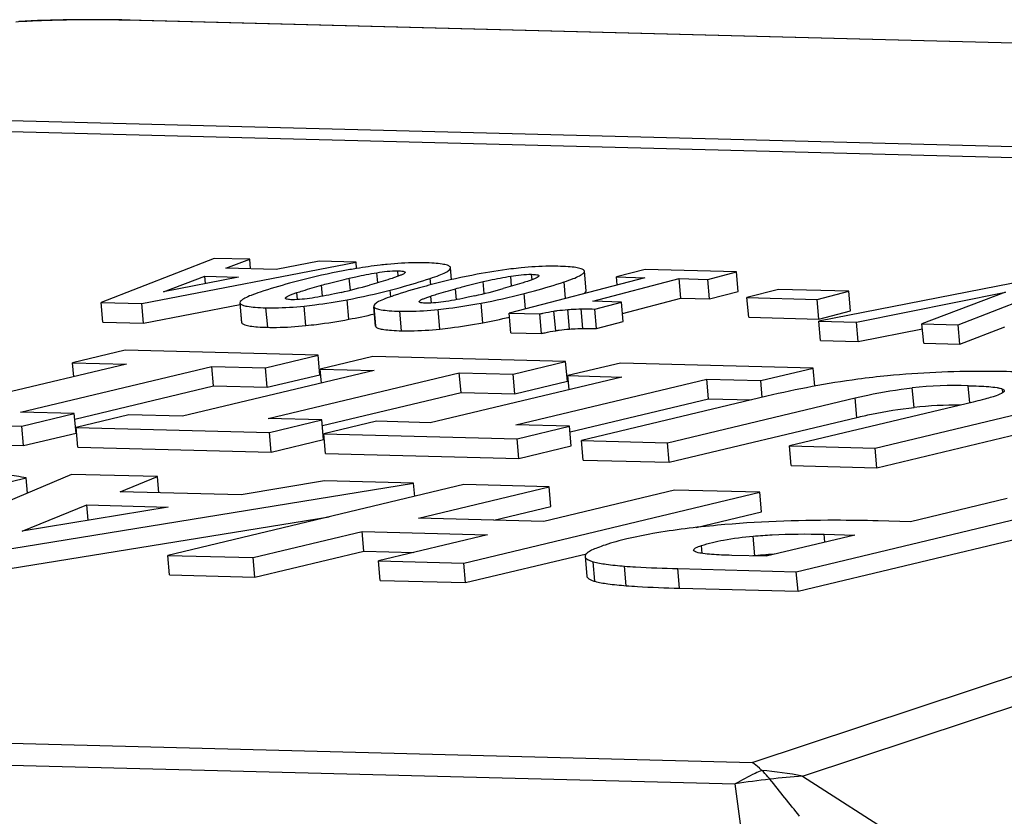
# Model space of a CAD drawing. Header units: millimetres. Extents: x 0 to 420, y 0 to 297.
# Tile 25 of 74: x 198.59 to 202.3, y 70.82 to 73.83. Entities that reach past the tile are written whole.
import ezdxf

# ---------------------------------------------------------------- set-up
doc = ezdxf.new("R2010")
doc.units = ezdxf.units.MM
doc.header["$LTSCALE"] = 23.1
doc.layers.add('COMPONENTS', color=7, linetype='CONTINUOUS')

msp = doc.modelspace()

# ---------------------------------------------------------------- linework, layer by layer
at = {"layer": 'COMPONENTS', "color": 7, "linetype": 'CONTINUOUS'}
for p, q in [((198.63265, 73.8208), (198.60908, 73.81973)), ((198.65646, 73.82174), (198.63265, 73.8208)), ((198.68043, 73.82254), (198.65646, 73.82174)), ((198.70454, 73.82324), (198.68043, 73.82254)), ((198.72884, 73.82383), (198.70454, 73.82324)), ((198.75331, 73.82432), (198.72884, 73.82383)), ((198.77801, 73.82471), (198.75331, 73.82432)), ((198.80287, 73.82502), (198.77801, 73.82471)), ((198.82779, 73.82523), (198.80287, 73.82502)), ((198.85266, 73.82534), (198.82779, 73.82523)), ((198.87741, 73.82536), (198.85266, 73.82534)), ((198.90197, 73.82528), (198.87741, 73.82536)), ((198.9263, 73.82511), (198.90197, 73.82528)), ((198.95036, 73.82483), (198.9263, 73.82511)), ((198.97409, 73.82445), (198.95036, 73.82483)), ((198.99745, 73.82396), (198.97409, 73.82445)), ((214.76567, 73.4154), (198.99745, 73.82396)), ((199.32171, 72.92567), (198.89579, 72.75917)), ((199.04968, 72.75518), (199.85687, 72.9118)), ((199.45619, 72.92218), (199.32171, 72.92567)), ((199.36637, 72.88827), (199.45619, 72.92218)), ((199.45933, 72.88586), (199.45619, 72.92218)), ((199.71754, 72.91541), (199.55562, 72.88336)), ((199.85687, 72.9118), (199.71754, 72.91541)), ((199.85898, 72.88741), (199.85687, 72.9118)), ((199.55562, 72.88336), (199.36637, 72.88827)), ((200.21234, 72.89225), (200.21153, 72.89337)), ((200.21694, 72.84543), (200.2131, 72.88994)), ((200.71699, 72.87918), (200.71619, 72.8803)), ((200.72412, 72.80315), (200.71776, 72.87686)), ((200.9466, 72.88357), (200.83891, 72.85536)), ((201.29113, 72.87465), (200.9466, 72.88357)), ((201.18343, 72.84644), (201.29113, 72.87465)), ((201.29749, 72.80093), (201.29113, 72.87465)), ((199.1305, 72.79923), (199.28684, 72.85849)), ((199.4137, 72.8552), (199.1305, 72.79923)), ((199.28924, 72.8306), (199.28684, 72.85849)), ((199.28684, 72.85849), (199.4137, 72.8552)), ((200.94531, 72.8526), (200.43442, 72.71883)), ((200.74917, 72.76385), (201.07495, 72.84925)), ((200.84149, 72.82542), (200.83891, 72.85536)), ((200.83891, 72.85536), (200.94531, 72.8526)), ((201.08131, 72.77553), (201.07495, 72.84925)), ((201.07495, 72.84925), (201.18343, 72.84644)), ((201.18979, 72.77272), (201.18343, 72.84644)), ((202.40616, 72.84576), (201.60105, 72.68908)), ((202.12651, 72.67547), (202.5552, 72.8419)), ((201.18979, 72.77272), (201.29749, 72.80093)), ((201.4497, 72.80877), (201.33057, 72.77752)), ((201.71416, 72.80192), (201.4497, 72.80877)), ((201.59503, 72.77067), (201.71416, 72.80192)), ((201.72052, 72.72821), (201.71416, 72.80192)), ((201.74351, 72.68539), (202.30467, 72.79771)), ((202.30467, 72.79771), (201.99029, 72.67899)), ((198.90215, 72.68545), (198.89579, 72.75917)), ((198.89579, 72.75917), (199.04968, 72.75518)), ((199.05604, 72.68146), (199.04968, 72.75518)), ((199.05604, 72.68146), (199.41958, 72.752)), ((199.41906, 72.75808), (199.41941, 72.75657)), ((199.41919, 72.75655), (199.42542, 72.68437)), ((200.85766, 72.76104), (200.74917, 72.76385)), ((200.75703, 72.73467), (200.85766, 72.76104)), ((200.86402, 72.68732), (200.85766, 72.76104)), ((200.86138, 72.71788), (201.08131, 72.77553)), ((201.08131, 72.77553), (201.18979, 72.77272)), ((201.33693, 72.70381), (201.33057, 72.77752)), ((201.33057, 72.77752), (201.59503, 72.77067)), ((201.60139, 72.69695), (201.59503, 72.77067)), ((199.92372, 72.74501), (199.92407, 72.74349)), ((199.92385, 72.74348), (199.93008, 72.67129)), ((200.44078, 72.64511), (200.43442, 72.71883)), ((200.43442, 72.71883), (200.54915, 72.71585)), ((200.55551, 72.64214), (200.54915, 72.71585)), ((200.76339, 72.66096), (200.75703, 72.73467)), ((201.60139, 72.69695), (201.72052, 72.72821)), ((198.90215, 72.68545), (199.05604, 72.68146)), ((199.42542, 72.68437), (199.42577, 72.68285)), ((200.76339, 72.66096), (200.86402, 72.68732)), ((201.33693, 72.70381), (201.60139, 72.69695)), ((201.60741, 72.61536), (201.60105, 72.68908)), ((201.60105, 72.68908), (201.74351, 72.68539)), ((201.74987, 72.61167), (201.74351, 72.68539)), ((201.99665, 72.60528), (201.99029, 72.67899)), ((201.99029, 72.67899), (202.12651, 72.67547)), ((199.93008, 72.67129), (199.93043, 72.66978)), ((200.44078, 72.64511), (200.55551, 72.64214)), ((201.74987, 72.61167), (201.99192, 72.66012)), ((202.13287, 72.60175), (202.12651, 72.67547)), ((202.13287, 72.60175), (202.30246, 72.66759)), ((201.60741, 72.61536), (201.74987, 72.61167)), ((201.99665, 72.60528), (202.13287, 72.60175)), ((198.98618, 72.57929), (198.78818, 72.53195)), ((199.71346, 72.56044), (198.98618, 72.57929)), ((198.79272, 72.47933), (198.78818, 72.53195)), ((198.78818, 72.53195), (198.99108, 72.5267)), ((199.51546, 72.51311), (199.71346, 72.56044)), ((199.71982, 72.48673), (199.71346, 72.56044)), ((199.9197, 72.5551), (199.72171, 72.50777)), ((200.64699, 72.53626), (199.9197, 72.5551)), ((200.44899, 72.48893), (200.64699, 72.53626)), ((200.65335, 72.46254), (200.64699, 72.53626)), ((200.85323, 72.53091), (200.65524, 72.48358)), ((201.58052, 72.51207), (200.85323, 72.53091)), ((198.99108, 72.5267), (198.26955, 72.35442)), ((198.59186, 72.34607), (199.31256, 72.51837)), ((199.92461, 72.50251), (199.20308, 72.33023)), ((199.31892, 72.44465), (199.31256, 72.51837)), ((199.31256, 72.51837), (199.51546, 72.51311)), ((199.52182, 72.43939), (199.51546, 72.51311)), ((199.52539, 72.32188), (200.24609, 72.49418)), ((199.72625, 72.45515), (199.72171, 72.50777)), ((199.72171, 72.50777), (199.92461, 72.50251)), ((200.25245, 72.42047), (200.24609, 72.49418)), ((200.24609, 72.49418), (200.44899, 72.48893)), ((201.38252, 72.46474), (201.58052, 72.51207)), ((201.58638, 72.44411), (201.58052, 72.51207)), ((199.52182, 72.43939), (199.71982, 72.48673)), ((200.85814, 72.47833), (200.13661, 72.30605)), ((200.45535, 72.41521), (200.44899, 72.48893)), ((200.45535, 72.41521), (200.65335, 72.46254)), ((200.45892, 72.2977), (201.17961, 72.47)), ((200.65978, 72.43096), (200.65524, 72.48358)), ((200.65524, 72.48358), (200.85814, 72.47833)), ((201.18598, 72.39628), (201.17961, 72.47)), ((201.17961, 72.47), (201.38252, 72.46474)), ((201.38796, 72.40167), (201.38252, 72.46474)), ((198.79658, 72.31977), (199.31892, 72.44465)), ((199.31892, 72.44465), (199.52182, 72.43939)), ((199.73011, 72.29559), (200.25245, 72.42047)), ((200.25245, 72.42047), (200.45535, 72.41521)), ((200.66364, 72.2714), (201.18598, 72.39628)), ((201.40495, 72.40573), (200.70681, 72.23881)), ((201.03079, 72.23042), (201.73812, 72.39949)), ((201.18598, 72.39628), (201.34787, 72.39209)), ((202.18372, 72.38397), (201.49087, 72.2185)), ((198.79477, 72.34081), (198.59186, 72.34607)), ((201.81402, 72.21013), (202.50631, 72.37541)), ((197.86865, 72.31234), (198.59677, 72.29348)), ((198.59677, 72.29348), (198.79477, 72.34081)), ((198.80113, 72.26709), (198.79477, 72.34081)), ((199.00017, 72.33549), (198.80218, 72.28816)), ((199.20308, 72.33023), (199.00017, 72.33549)), ((199.72829, 72.31663), (199.52539, 72.32188)), ((199.5303, 72.26929), (199.72829, 72.31663)), ((199.73465, 72.24291), (199.72829, 72.31663)), ((199.9337, 72.3113), (199.73571, 72.26397)), ((200.13661, 72.30605), (199.9337, 72.3113)), ((201.03715, 72.1567), (201.74448, 72.32577)), ((198.60313, 72.21976), (198.59677, 72.29348)), ((198.80854, 72.21444), (198.80218, 72.28816)), ((198.80218, 72.28816), (199.5303, 72.26929)), ((199.53666, 72.19558), (199.5303, 72.26929)), ((200.66182, 72.29244), (200.45892, 72.2977)), ((200.46382, 72.24511), (200.66182, 72.29244)), ((200.66818, 72.21872), (200.66182, 72.29244)), ((201.82038, 72.13641), (202.51267, 72.3017)), ((197.87501, 72.23863), (198.60313, 72.21976)), ((198.60313, 72.21976), (198.80113, 72.26709)), ((199.53666, 72.19558), (199.73465, 72.24291)), ((199.74207, 72.19025), (199.73571, 72.26397)), ((199.73571, 72.26397), (200.46382, 72.24511)), ((200.47019, 72.17139), (200.46382, 72.24511)), ((200.71317, 72.1651), (200.70681, 72.23881)), ((200.70681, 72.23881), (201.03079, 72.23042)), ((198.80854, 72.21444), (199.53666, 72.19558)), ((200.47019, 72.17139), (200.66818, 72.21872)), ((201.03715, 72.1567), (201.03079, 72.23042)), ((201.49723, 72.14478), (201.49087, 72.2185)), ((201.49087, 72.2185), (201.81402, 72.21013)), ((201.82038, 72.13641), (201.81402, 72.21013)), ((199.74207, 72.19025), (200.47019, 72.17139)), ((200.71317, 72.1651), (201.03715, 72.1567)), ((201.49723, 72.14478), (201.82038, 72.13641)), ((198.78471, 72.11107), (198.12811, 71.83219)), ((198.35062, 72.03389), (198.61378, 72.09801)), ((198.61874, 72.04058), (198.61378, 72.09801)), ((199.10869, 72.10268), (198.78471, 72.11107)), ((198.96774, 72.04592), (199.10869, 72.10268)), ((199.11392, 72.04213), (199.10869, 72.10268)), ((199.73828, 72.08637), (199.42365, 72.03411)), ((200.07395, 72.07767), (199.73828, 72.08637)), ((198.49885, 71.82258), (200.07395, 72.07767)), ((199.42365, 72.03411), (198.96774, 72.04592)), ((200.2635, 72.07276), (199.14681, 71.80579)), ((200.0782, 72.02846), (200.07395, 72.07767)), ((200.09235, 71.94643), (200.58497, 72.06443)), ((200.58497, 72.06443), (200.2635, 72.07276)), ((201.05758, 72.05219), (200.56412, 71.93421)), ((200.59133, 71.99071), (200.58497, 72.06443)), ((201.37905, 72.04386), (201.05758, 72.05219)), ((200.2632, 71.77687), (201.37905, 72.04386)), ((201.38542, 71.97014), (201.37905, 72.04386)), ((201.51653, 71.7444), (202.63239, 72.01139)), ((202.31091, 72.01972), (201.94722, 71.93276)), ((198.59753, 71.89693), (198.84239, 71.99611)), ((199.148, 71.98819), (198.59753, 71.89693)), ((198.84737, 71.93835), (198.84239, 71.99611)), ((198.84239, 71.99611), (199.148, 71.98819)), ((200.37581, 71.93909), (200.59133, 71.99071)), ((198.50521, 71.74886), (199.75597, 71.95143)), ((200.56412, 71.93421), (200.09235, 71.94643)), ((201.13835, 71.91103), (201.38542, 71.97014)), ((201.52289, 71.67068), (202.63875, 71.93767)), ((201.94722, 71.93276), (201.82531, 71.93592)), ((199.46912, 71.79744), (199.87959, 71.89571)), ((199.88595, 71.82199), (199.87959, 71.89571)), ((199.87959, 71.89571), (200.3522, 71.88346)), ((200.3522, 71.88346), (199.94089, 71.78522)), ((201.73697, 71.88256), (201.40252, 71.8026)), ((201.62174, 71.88555), (201.73697, 71.88256)), ((199.15317, 71.73208), (199.14681, 71.80579)), ((199.14681, 71.80579), (199.46912, 71.79744)), ((199.47548, 71.72373), (199.46912, 71.79744)), ((199.47548, 71.72373), (199.88595, 71.82199)), ((199.88595, 71.82199), (200.0744, 71.81711)), ((200.26956, 71.70315), (200.7251, 71.81215)), ((200.72011, 71.80159), (200.72647, 71.72787)), ((201.40252, 71.8026), (201.2731, 71.80595)), ((199.94725, 71.7115), (199.94089, 71.78522)), ((199.94089, 71.78522), (200.2632, 71.77687)), ((200.26956, 71.70315), (200.2632, 71.77687)), ((201.06981, 71.75597), (201.51653, 71.7444)), ((199.15317, 71.73208), (199.47548, 71.72373)), ((199.94725, 71.7115), (200.26956, 71.70315)), ((201.52289, 71.67068), (201.51653, 71.7444)), ((201.07617, 71.68226), (201.52289, 71.67068))]:
    msp.add_line(p, q, dxfattribs=at)
at = {"layer": 'COMPONENTS', "color": 9, "linetype": 'CONTINUOUS'}
for p, q in [((214.73288, 73.41552), (198.99091, 73.82336)), ((208.09438, 73.1963), (198.19343, 73.45281)), ((207.81173, 73.16333), (198.12606, 73.41426)), ((201.35012, 71.02563), (207.81173, 73.16333)), ((201.53972, 70.97363), (208.14495, 73.15884)), ((199.93864, 72.83357), (199.93536, 72.8715)), ((200.01556, 72.85806), (200.01378, 72.87865)), ((200.52022, 72.84498), (200.51844, 72.86557)), ((199.83528, 72.80577), (199.83139, 72.85082)), ((200.13876, 72.8261), (200.13669, 72.85007)), ((200.33994, 72.79269), (200.33605, 72.83774)), ((200.4433, 72.82049), (200.44002, 72.85842)), ((200.64675, 72.77442), (200.64135, 72.83699)), ((199.63603, 72.77), (199.63375, 72.79644)), ((199.73054, 72.78285), (199.72697, 72.82431)), ((199.9876, 72.78107), (199.98547, 72.8058)), ((200.2352, 72.76977), (200.23162, 72.81124)), ((200.49513, 72.73472), (200.49012, 72.79273)), ((199.42577, 72.68285), (199.41941, 72.75657)), ((199.59126, 72.77371), (199.59098, 72.77695)), ((199.82959, 72.69597), (199.82323, 72.76969)), ((200.09591, 72.76064), (200.09564, 72.76387)), ((200.14069, 72.75692), (200.13841, 72.78337)), ((200.33425, 72.6829), (200.32789, 72.75661)), ((199.52365, 72.66565), (199.51729, 72.73937)), ((199.6681, 72.67224), (199.66174, 72.74595)), ((199.93043, 72.66978), (199.92407, 72.74349)), ((200.02831, 72.65258), (200.02195, 72.72629)), ((200.17276, 72.65916), (200.1664, 72.73288)), ((200.60935, 72.65299), (200.60299, 72.72671)), ((200.66125, 72.65907), (200.65489, 72.73278)), ((200.71184, 72.66121), (200.70548, 72.73493)), ((201.96022, 72.36356), (201.95386, 72.43727)), ((202.17051, 72.38081), (202.16491, 72.44566)), ((202.29544, 72.41984), (202.29432, 72.43277)), ((201.74448, 72.32577), (201.73812, 72.39949)), ((201.3606, 71.80465), (201.35424, 71.87837)), ((201.62432, 71.85563), (201.62174, 71.88555)), ((201.16132, 71.81332), (201.15877, 71.84289)), ((200.75706, 71.70828), (200.7507, 71.782)), ((200.87479, 71.69156), (200.86843, 71.76528)), ((201.07617, 71.68226), (201.06981, 71.75597)), ((191.66444, 71.27657), (201.35012, 71.02563)), ((191.38551, 71.20055), (201.28646, 70.94404)), ((201.53972, 70.97363), (203.90487, 69.45934)), ((201.5237, 69.11151), (201.28646, 70.94404))]:
    msp.add_line(p, q, dxfattribs=at)
at = {"layer": 'COMPONENTS', "color": 7, "linetype": 'CONTINUOUS'}
msp.add_lwpolyline([(198.60908, 73.81973), (198.59738, 73.81914), (198.58578, 73.8185)], dxfattribs=at)
at = {"layer": 'COMPONENTS', "color": 9, "linetype": 'CONTINUOUS'}
for centre, radius, start, end in [((199.00209, 73.68253), 0.14127, 88.52279, 94.53705), ((201.23228, 69.35833), 1.6443, 79.22364, 84.62632), ((201.67018, 68.93689), 2.04092, 93.66474, 97.12453), ((201.6714, 68.63514), 2.34077, 96.23814, 99.46524)]:
    msp.add_arc(centre, radius, start, end, dxfattribs=at)
at = {"layer": 'COMPONENTS', "color": 7, "linetype": 'CONTINUOUS'}
for centre, radius, start, end in [((200.24234, 70.55275), 2.36593, 100.56598, 104.59126), ((200.24472, 70.53912), 2.37977, 99.32885, 100.56222), ((200.74699, 70.53972), 2.36588, 100.56593, 104.5913), ((199.25956, 75.15002), 2.41391, 282.94643, 285.56648), ((199.3565, 75.24883), 2.5227, 280.66189, 284.43746), ((199.76423, 75.13691), 2.41387, 282.94639, 285.56649), ((199.86117, 75.23572), 2.52266, 280.66187, 284.43749), ((199.3611, 75.18392), 2.53168, 280.66411, 282.89904), ((199.86591, 75.17012), 2.53093, 280.66395, 283.01107), ((202.12202, 70.86527), 1.58097, 88.44542, 96.10605), ((202.12769, 70.80021), 1.5723, 89.711, 96.11456), ((201.5146, 70.12741), 1.6843, 95.24611, 95.51931), ((201.5229, 70.03366), 1.77841, 93.91333, 95.23618), ((201.53095, 69.92082), 1.89154, 93.60167, 93.9234), ((201.53534, 69.85012), 1.96238, 92.99916, 93.59991), ((189.65531, 61.42909), 15.13987, 38.346877, 39.024946)]:
    msp.add_arc(centre, radius, start, end, dxfattribs=at)
at = {"layer": 'COMPONENTS', "color": 9, "linetype": 'CONTINUOUS'}
for points, knots in [([(198.99091, 73.82336), (198.91592, 73.8253), (198.80477, 73.82527), (198.66594, 73.82171), (198.60213, 73.81861), (198.57443, 73.81643)], [0, 0, 0, 0, 0.5401798, 0.799925, 1, 1, 1, 1]), ([(201.38627, 70.9954), (201.37783, 70.99171), (201.34378, 70.97616), (201.31073, 70.95844), (201.28646, 70.94404)], [0, 0, 0, 0, 0.2461512, 1, 1, 1, 1])]:
    msp.add_open_spline(points, degree=3, knots=knots, dxfattribs=at)
at = {"layer": 'COMPONENTS', "color": 7, "linetype": 'CONTINUOUS'}
for points, knots in [([(199.97463, 72.90291), (199.96547, 72.902), (199.92679, 72.89778), (199.88827, 72.89223), (199.85896, 72.88742)], [0, 0, 0, 0, 0.2366107, 1, 1, 1, 1]), ([(200.11298, 72.90887), (200.10228, 72.90914), (200.0561, 72.90942), (200.00993, 72.90643), (199.97463, 72.90291)], [0, 0, 0, 0, 0.2316626, 1, 1, 1, 1]), ([(200.21153, 72.89337), (200.20893, 72.89642), (200.1983, 72.90075), (200.1783, 72.90472), (200.14864, 72.90759), (200.12591, 72.90853), (200.11298, 72.90887)], [0, 0, 0, 0, 0.1190794, 0.3220135, 0.6151883, 1, 1, 1, 1]), ([(199.83139, 72.85082), (199.83946, 72.85268), (199.87395, 72.86039), (199.90867, 72.86712), (199.93536, 72.8715)], [0, 0, 0, 0, 0.2344249, 1, 1, 1, 1]), ([(199.93536, 72.8715), (199.94834, 72.87363), (199.97435, 72.87728), (200.00066, 72.87899), (200.01378, 72.87865)], [0, 0, 0, 0, 0.5003684, 1, 1, 1, 1]), ([(200.04115, 72.87138), (200.03981, 72.86918), (200.0339, 72.86586), (200.02422, 72.86128), (200.01165, 72.85654), (200.00264, 72.85345), (199.99789, 72.85187)], [0, 0, 0, 0, 0.1616993, 0.4007059, 0.6855447, 1, 1, 1, 1]), ([(200.01378, 72.87865), (200.02059, 72.87847), (200.02951, 72.87789), (200.03882, 72.87606), (200.04151, 72.8739), (200.04159, 72.87293)], [0, 0, 0, 0, 0.6996589, 0.8997656, 1, 1, 1, 1]), ([(200.13669, 72.85007), (200.14809, 72.85384), (200.16771, 72.86074), (200.18976, 72.87), (200.20245, 72.87718), (200.20924, 72.88203), (200.21336, 72.88697), (200.2131, 72.88994)], [0, 0, 0, 0, 0.4083342, 0.7065338, 0.8154155, 0.898725, 1, 1, 1, 1]), ([(200.47929, 72.88984), (200.46638, 72.88855), (200.41075, 72.88227), (200.35544, 72.87336), (200.31316, 72.86549)], [0, 0, 0, 0, 0.2318571, 1, 1, 1, 1]), ([(200.44002, 72.85842), (200.453, 72.86055), (200.47901, 72.86421), (200.50532, 72.86591), (200.51844, 72.86557)], [0, 0, 0, 0, 0.5003685, 1, 1, 1, 1]), ([(200.61764, 72.89579), (200.60694, 72.89607), (200.56076, 72.89634), (200.51459, 72.89336), (200.47929, 72.88984)], [0, 0, 0, 0, 0.2316634, 1, 1, 1, 1]), ([(200.51844, 72.86557), (200.52525, 72.8654), (200.53417, 72.86482), (200.54348, 72.86299), (200.54617, 72.86083), (200.54625, 72.85985)], [0, 0, 0, 0, 0.6996589, 0.8997656, 1, 1, 1, 1]), ([(200.71619, 72.8803), (200.71359, 72.88334), (200.70296, 72.88768), (200.68296, 72.89165), (200.6533, 72.89452), (200.63057, 72.89546), (200.61764, 72.89579)], [0, 0, 0, 0, 0.1190794, 0.3220135, 0.6151883, 1, 1, 1, 1]), ([(200.64135, 72.83699), (200.65275, 72.84076), (200.67237, 72.84766), (200.69442, 72.85693), (200.70711, 72.86411), (200.7139, 72.86895), (200.71801, 72.8739), (200.71776, 72.87686)], [0, 0, 0, 0, 0.4083342, 0.7065338, 0.8154155, 0.898725, 1, 1, 1, 1]), ([(199.64631, 72.84238), (199.63278, 72.83887), (199.58199, 72.82535), (199.53158, 72.81037), (199.49495, 72.79825)], [0, 0, 0, 0, 0.2659223, 1, 1, 1, 1]), ([(199.72697, 72.82431), (199.73524, 72.82659), (199.76991, 72.83596), (199.80476, 72.84469), (199.83139, 72.85082)], [0, 0, 0, 0, 0.2389609, 1, 1, 1, 1]), ([(199.99789, 72.85187), (199.9908, 72.84953), (199.96079, 72.8399), (199.93052, 72.8311), (199.90735, 72.82465)], [0, 0, 0, 0, 0.2367645, 1, 1, 1, 1]), ([(199.98547, 72.8058), (199.99864, 72.8092), (200.04941, 72.8227), (200.09974, 72.83784), (200.13669, 72.85007)], [0, 0, 0, 0, 0.259087, 1, 1, 1, 1]), ([(200.15097, 72.8293), (200.13744, 72.8258), (200.08665, 72.81228), (200.03624, 72.7973), (199.99961, 72.78518)], [0, 0, 0, 0, 0.265922, 1, 1, 1, 1]), ([(200.23162, 72.81124), (200.2399, 72.81351), (200.27457, 72.82289), (200.30942, 72.83161), (200.33605, 72.83774)], [0, 0, 0, 0, 0.2389609, 1, 1, 1, 1]), ([(200.33605, 72.83774), (200.34412, 72.8396), (200.37861, 72.84732), (200.41333, 72.85404), (200.44002, 72.85842)], [0, 0, 0, 0, 0.2344251, 1, 1, 1, 1]), ([(200.50255, 72.8388), (200.49546, 72.83645), (200.46545, 72.82683), (200.43518, 72.81803), (200.41201, 72.81158)], [0, 0, 0, 0, 0.2367645, 1, 1, 1, 1]), ([(200.49012, 72.79273), (200.5033, 72.79612), (200.55407, 72.80962), (200.6044, 72.82477), (200.64135, 72.83699)], [0, 0, 0, 0, 0.2590865, 1, 1, 1, 1]), ([(200.54581, 72.8583), (200.54447, 72.85611), (200.53856, 72.85278), (200.52888, 72.8482), (200.51631, 72.84347), (200.5073, 72.84037), (200.50255, 72.8388)], [0, 0, 0, 0, 0.1616993, 0.4007059, 0.6855447, 1, 1, 1, 1]), ([(199.49495, 72.79825), (199.48363, 72.79451), (199.46412, 72.78763), (199.44221, 72.77833), (199.42962, 72.77109), (199.42283, 72.76615), (199.4188, 72.7611), (199.41906, 72.75808)], [0, 0, 0, 0, 0.406772, 0.7043219, 0.8132426, 0.8968779, 1, 1, 1, 1]), ([(199.59098, 72.77695), (199.59235, 72.77909), (199.59804, 72.78248), (199.60762, 72.78705), (199.62005, 72.79179), (199.62901, 72.79488), (199.63375, 72.79644)], [0, 0, 0, 0, 0.161354, 0.3985405, 0.6834534, 1, 1, 1, 1]), ([(199.63375, 72.79644), (199.64101, 72.79885), (199.6719, 72.80875), (199.70307, 72.81775), (199.72697, 72.82431)], [0, 0, 0, 0, 0.2358415, 1, 1, 1, 1]), ([(199.80037, 72.79747), (199.79196, 72.79554), (199.75575, 72.78746), (199.7193, 72.78043), (199.69116, 72.77615)], [0, 0, 0, 0, 0.2328035, 1, 1, 1, 1]), ([(200.13841, 72.78337), (200.14567, 72.78577), (200.17656, 72.79568), (200.20773, 72.80467), (200.23162, 72.81124)], [0, 0, 0, 0, 0.2358413, 1, 1, 1, 1]), ([(200.71661, 72.79271), (200.7178, 72.79359), (200.7211, 72.79621), (200.72437, 72.80028), (200.72412, 72.80315)], [0, 0, 0, 0, 0.3405407, 1, 1, 1, 1]), ([(199.41941, 72.75657), (199.42067, 72.75328), (199.43072, 72.7479), (199.44977, 72.74396), (199.48016, 72.74065), (199.50368, 72.73972), (199.51729, 72.73937)], [0, 0, 0, 0, 0.1043736, 0.2988967, 0.5962377, 1, 1, 1, 1]), ([(199.61579, 72.76961), (199.60949, 72.76977), (199.60136, 72.77028), (199.59275, 72.77223), (199.59053, 72.77431), (199.59045, 72.7752)], [0, 0, 0, 0, 0.7060456, 0.899613, 1, 1, 1, 1]), ([(199.69116, 72.77615), (199.67859, 72.77424), (199.65358, 72.77095), (199.62831, 72.76928), (199.61579, 72.76961)], [0, 0, 0, 0, 0.5035627, 1, 1, 1, 1]), ([(199.66174, 72.74595), (199.675, 72.74733), (199.72907, 72.75355), (199.78286, 72.76209), (199.82323, 72.76969)], [0, 0, 0, 0, 0.2450493, 1, 1, 1, 1]), ([(199.99961, 72.78518), (199.98829, 72.78143), (199.96878, 72.77455), (199.94687, 72.76526), (199.93428, 72.75801), (199.92749, 72.75307), (199.92346, 72.74802), (199.92372, 72.74501)], [0, 0, 0, 0, 0.4067726, 0.7043223, 0.8132429, 0.8968781, 1, 1, 1, 1]), ([(200.12045, 72.75653), (200.11415, 72.75669), (200.10602, 72.7572), (200.09741, 72.75916), (200.09519, 72.76123), (200.09511, 72.76213)], [0, 0, 0, 0, 0.7060456, 0.899613, 1, 1, 1, 1]), ([(200.09564, 72.76387), (200.09701, 72.76601), (200.1027, 72.76941), (200.11228, 72.77398), (200.12471, 72.77872), (200.13367, 72.7818), (200.13841, 72.78337)], [0, 0, 0, 0, 0.161354, 0.3985405, 0.6834534, 1, 1, 1, 1]), ([(200.19582, 72.76307), (200.18325, 72.76116), (200.15824, 72.75788), (200.13297, 72.75621), (200.12045, 72.75653)], [0, 0, 0, 0, 0.503563, 1, 1, 1, 1]), ([(200.1664, 72.73288), (200.17966, 72.73426), (200.23373, 72.74047), (200.28752, 72.74901), (200.32789, 72.75661)], [0, 0, 0, 0, 0.2450497, 1, 1, 1, 1]), ([(200.30503, 72.78439), (200.29662, 72.78246), (200.26041, 72.77438), (200.22395, 72.76735), (200.19582, 72.76307)], [0, 0, 0, 0, 0.2328039, 1, 1, 1, 1]), ([(199.51729, 72.73937), (199.52842, 72.73908), (199.57665, 72.73882), (199.62485, 72.74212), (199.66174, 72.74595)], [0, 0, 0, 0, 0.2309007, 1, 1, 1, 1]), ([(199.92407, 72.74349), (199.92533, 72.74021), (199.93538, 72.73483), (199.95443, 72.73089), (199.98482, 72.72757), (200.00834, 72.72665), (200.02195, 72.72629)], [0, 0, 0, 0, 0.1043743, 0.2988982, 0.5962392, 1, 1, 1, 1]), ([(200.02195, 72.72629), (200.03308, 72.726), (200.08131, 72.72575), (200.12951, 72.72905), (200.1664, 72.73288)], [0, 0, 0, 0, 0.230901, 1, 1, 1, 1]), ([(200.54915, 72.71585), (200.55318, 72.71686), (200.57099, 72.72111), (200.58899, 72.7246), (200.60299, 72.72671)], [0, 0, 0, 0, 0.22695, 1, 1, 1, 1]), ([(200.60299, 72.72671), (200.60716, 72.72734), (200.62441, 72.72981), (200.64174, 72.73173), (200.65489, 72.73278)], [0, 0, 0, 0, 0.2423096, 1, 1, 1, 1]), ([(200.65489, 72.73278), (200.65924, 72.73313), (200.67608, 72.73428), (200.69296, 72.73477), (200.70548, 72.73493)], [0, 0, 0, 0, 0.2585518, 1, 1, 1, 1]), ([(200.70548, 72.73493), (200.70992, 72.73498), (200.72711, 72.73514), (200.7443, 72.735), (200.75703, 72.73467)], [0, 0, 0, 0, 0.2588022, 1, 1, 1, 1]), ([(199.42729, 72.6805), (199.42997, 72.6776), (199.44035, 72.67348), (199.45994, 72.66965), (199.48885, 72.66689), (199.51103, 72.66598), (199.52365, 72.66565)], [0, 0, 0, 0, 0.1201711, 0.3229465, 0.6153837, 1, 1, 1, 1]), ([(199.6681, 72.67224), (199.68136, 72.67362), (199.73543, 72.67983), (199.78922, 72.68837), (199.82959, 72.69597)], [0, 0, 0, 0, 0.2450493, 1, 1, 1, 1]), ([(200.17276, 72.65916), (200.18602, 72.66054), (200.24009, 72.66675), (200.29388, 72.67529), (200.33425, 72.6829)], [0, 0, 0, 0, 0.2450497, 1, 1, 1, 1]), ([(199.52365, 72.66565), (199.53478, 72.66536), (199.58301, 72.6651), (199.63121, 72.66841), (199.6681, 72.67224)], [0, 0, 0, 0, 0.2309007, 1, 1, 1, 1]), ([(199.93195, 72.66742), (199.93463, 72.66453), (199.94501, 72.6604), (199.9646, 72.65657), (199.99351, 72.65381), (200.01569, 72.6529), (200.02831, 72.65258)], [0, 0, 0, 0, 0.1201718, 0.3229479, 0.6153851, 1, 1, 1, 1]), ([(200.02831, 72.65258), (200.03944, 72.65229), (200.08767, 72.65203), (200.13587, 72.65533), (200.17276, 72.65916)], [0, 0, 0, 0, 0.230901, 1, 1, 1, 1]), ([(200.55551, 72.64214), (200.56005, 72.64327), (200.57786, 72.6475), (200.59587, 72.65096), (200.60935, 72.65299)], [0, 0, 0, 0, 0.2553564, 1, 1, 1, 1]), ([(200.60935, 72.65299), (200.61375, 72.65366), (200.631, 72.65612), (200.64832, 72.65803), (200.66125, 72.65907)], [0, 0, 0, 0, 0.2554215, 1, 1, 1, 1]), ([(200.66125, 72.65907), (200.66525, 72.65939), (200.68209, 72.66055), (200.69897, 72.66105), (200.71184, 72.66121)], [0, 0, 0, 0, 0.2373779, 1, 1, 1, 1]), ([(200.71184, 72.66121), (200.7164, 72.66127), (200.73358, 72.66142), (200.75077, 72.66128), (200.76339, 72.66096)], [0, 0, 0, 0, 0.2654664, 1, 1, 1, 1]), ([(202.35902, 72.49767), (202.31422, 72.49883), (202.14803, 72.5011), (201.98157, 72.49484), (201.86075, 72.48295)], [0, 0, 0, 0, 0.2696425, 1, 1, 1, 1]), ([(201.86075, 72.48295), (201.82329, 72.47927), (201.67014, 72.46144), (201.51828, 72.43283), (201.40495, 72.40573)], [0, 0, 0, 0, 0.2441848, 1, 1, 1, 1]), ([(201.73812, 72.39949), (201.7539, 72.40325), (201.82515, 72.41931), (201.89738, 72.43121), (201.95386, 72.43727)], [0, 0, 0, 0, 0.2222071, 1, 1, 1, 1]), ([(202.16491, 72.44566), (202.17824, 72.44532), (202.20387, 72.44446), (202.23997, 72.44231), (202.2669, 72.4396), (202.28443, 72.43625), (202.2915, 72.43414), (202.29432, 72.43277)], [0, 0, 0, 0, 0.306538, 0.5895454, 0.8317075, 0.9278468, 1, 1, 1, 1]), ([(202.30017, 72.42684), (202.30033, 72.42494), (202.2969, 72.42019), (202.28413, 72.41292), (202.27164, 72.40829), (202.26226, 72.40518)], [0, 0, 0, 0, 0.1274941, 0.3404092, 1, 1, 1, 1]), ([(202.29432, 72.43277), (202.29516, 72.43236), (202.29759, 72.43107), (202.30001, 72.42873), (202.30017, 72.42684)], [0, 0, 0, 0, 0.3298142, 1, 1, 1, 1]), ([(202.22744, 72.39516), (202.22393, 72.39421), (202.20939, 72.39032), (202.19481, 72.38662), (202.18372, 72.38397)], [0, 0, 0, 0, 0.2423113, 1, 1, 1, 1]), ([(202.26226, 72.40518), (202.25957, 72.40429), (202.24802, 72.40075), (202.23637, 72.39757), (202.22744, 72.39516)], [0, 0, 0, 0, 0.2346052, 1, 1, 1, 1]), ([(201.74448, 72.32577), (201.76288, 72.33016), (201.83416, 72.34607), (201.90641, 72.35778), (201.96022, 72.36356)], [0, 0, 0, 0, 0.258943, 1, 1, 1, 1]), ([(198.61378, 72.09801), (198.58932, 72.10249), (198.5328, 72.11031), (198.47606, 72.11591), (198.44403, 72.11871)], [0, 0, 0, 0, 0.4361772, 1, 1, 1, 1]), ([(201.82531, 71.93592), (201.77136, 71.93731), (201.56925, 71.94013), (201.36686, 71.93283), (201.2193, 71.91929)], [0, 0, 0, 0, 0.2669743, 1, 1, 1, 1]), ([(201.2193, 71.91929), (201.13793, 71.91182), (201.02345, 71.89837), (200.88261, 71.87022), (200.82285, 71.85389), (200.79581, 71.84494)], [0, 0, 0, 0, 0.5691597, 0.8015707, 1, 1, 1, 1]), ([(201.15877, 71.84289), (201.18593, 71.85188), (201.25081, 71.86679), (201.31668, 71.87492), (201.35424, 71.87837)], [0, 0, 0, 0, 0.4313501, 1, 1, 1, 1]), ([(201.35424, 71.87837), (201.37807, 71.88056), (201.46711, 71.88683), (201.55647, 71.88724), (201.62174, 71.88555)], [0, 0, 0, 0, 0.2682186, 1, 1, 1, 1]), ([(200.79581, 71.84494), (200.78605, 71.84172), (200.76881, 71.83566), (200.74657, 71.82624), (200.73126, 71.81775), (200.72373, 71.81133), (200.72181, 71.80807)], [0, 0, 0, 0, 0.369132, 0.6562578, 0.8642252, 1, 1, 1, 1]), ([(201.12911, 71.82544), (201.12898, 71.82695), (201.13142, 71.83075), (201.14147, 71.83678), (201.15131, 71.84043), (201.15877, 71.84289)], [0, 0, 0, 0, 0.1275759, 0.3364314, 1, 1, 1, 1]), ([(201.14035, 71.81774), (201.13752, 71.81862), (201.13318, 71.81998), (201.12926, 71.82372), (201.12911, 71.82544)], [0, 0, 0, 0, 0.6316693, 1, 1, 1, 1]), ([(200.72181, 71.80807), (200.7215, 71.80754), (200.72046, 71.80554), (200.71997, 71.80322), (200.72011, 71.80159)], [0, 0, 0, 0, 0.2752695, 1, 1, 1, 1]), ([(200.72011, 71.80159), (200.72049, 71.79719), (200.72739, 71.79083), (200.73847, 71.78581), (200.74628, 71.78324), (200.7507, 71.782)], [0, 0, 0, 0, 0.3526968, 0.6335584, 1, 1, 1, 1]), ([(201.2731, 71.80595), (201.24765, 71.80661), (201.21139, 71.80791), (201.16714, 71.81219), (201.14824, 71.81528), (201.14035, 71.81774)], [0, 0, 0, 0, 0.5720348, 0.8143371, 1, 1, 1, 1]), ([(200.7507, 71.782), (200.76658, 71.77754), (200.80584, 71.77089), (200.84531, 71.76705), (200.86843, 71.76528)], [0, 0, 0, 0, 0.4155863, 1, 1, 1, 1]), ([(200.86843, 71.76528), (200.88257, 71.7642), (200.94963, 71.75972), (201.0168, 71.75735), (201.06981, 71.75597)], [0, 0, 0, 0, 0.2110264, 1, 1, 1, 1]), ([(200.72647, 71.72787), (200.72685, 71.72347), (200.73375, 71.71712), (200.74483, 71.71209), (200.75264, 71.70952), (200.75706, 71.70828)], [0, 0, 0, 0, 0.3526968, 0.6335584, 1, 1, 1, 1]), ([(200.75706, 71.70828), (200.77294, 71.70382), (200.8122, 71.69717), (200.85167, 71.69333), (200.87479, 71.69156)], [0, 0, 0, 0, 0.4155863, 1, 1, 1, 1]), ([(200.87479, 71.69156), (200.88893, 71.69048), (200.95599, 71.68601), (201.02317, 71.68363), (201.07617, 71.68226)], [0, 0, 0, 0, 0.2110264, 1, 1, 1, 1]), ([(201.38627, 70.9954), (201.38327, 70.99819), (201.37164, 71.00875), (201.35946, 71.01872), (201.35012, 71.02563)], [0, 0, 0, 0, 0.2604332, 1, 1, 1, 1]), ([(201.41705, 70.96205), (201.41451, 70.96518), (201.40481, 70.9768), (201.3944, 70.98784), (201.38627, 70.9954)], [0, 0, 0, 0, 0.2665584, 1, 1, 1, 1])]:
    msp.add_open_spline(points, degree=3, knots=knots, dxfattribs=at)
for points in [[(200.04159, 72.87293), (200.04164, 72.87239), (200.04143, 72.87184), (200.04115, 72.87138)], [(200.2131, 72.88994), (200.21303, 72.89075), (200.21275, 72.89155), (200.21234, 72.89225)], [(200.71776, 72.87686), (200.71769, 72.87767), (200.71741, 72.87848), (200.71699, 72.87918)], [(200.54625, 72.85985), (200.5463, 72.85932), (200.54609, 72.85876), (200.54581, 72.8583)], [(199.59045, 72.7752), (199.5904, 72.77581), (199.59065, 72.77644), (199.59098, 72.77695)], [(200.09511, 72.76213), (200.09506, 72.76273), (200.09531, 72.76336), (200.09564, 72.76387)], [(199.42577, 72.68285), (199.42611, 72.68198), (199.42666, 72.68118), (199.42729, 72.6805)], [(199.93043, 72.66978), (199.93077, 72.66891), (199.93132, 72.66811), (199.93195, 72.66742)]]:
    msp.add_open_spline(points, degree=3, dxfattribs=at)

doc.saveas('drawing.dxf')
